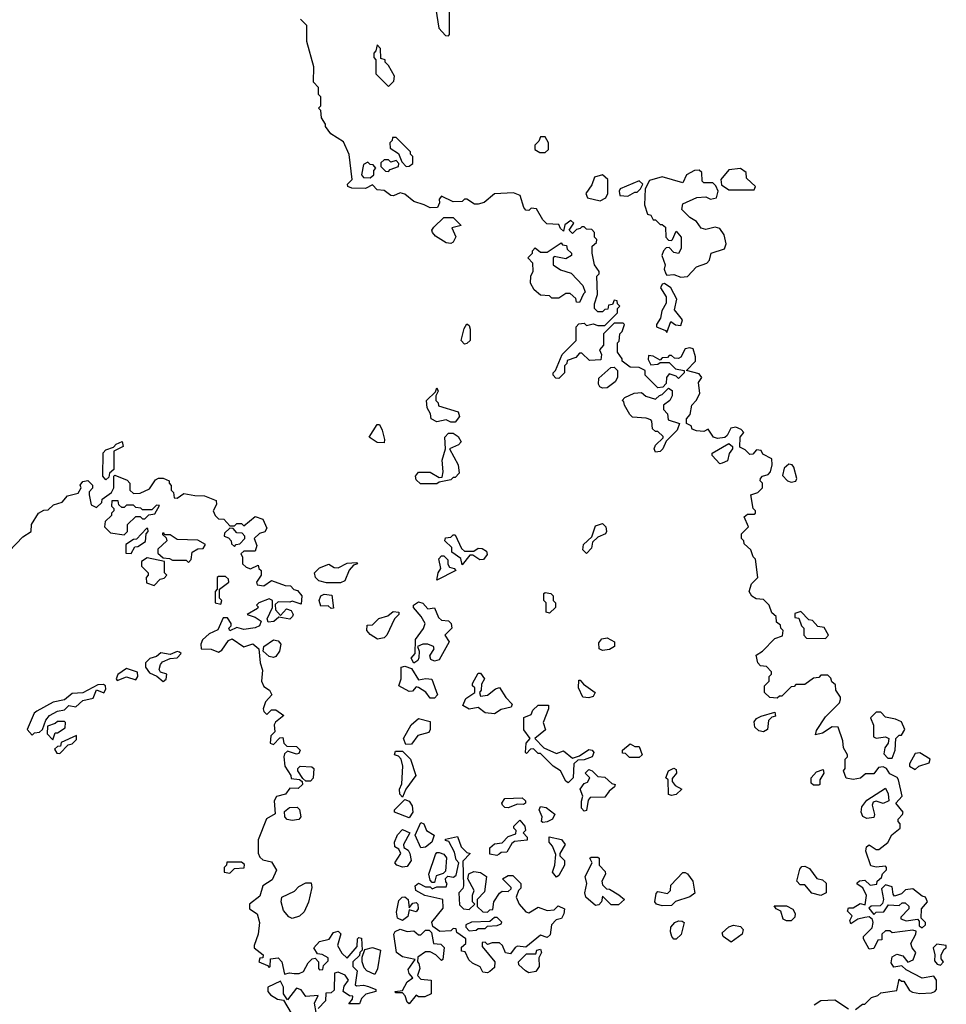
# Model space of a CAD drawing. Extents: x 2380107 to 2585170, y 384273 to 546161.
# Tile 57 of 256: x 2463871 to 2467900, y 464970 to 469250. Entities that reach past the tile are written whole.
import ezdxf

# ---------------------------------------------------------------- set-up
doc = ezdxf.new("R2010")
doc.units = 0

msp = doc.modelspace()

# ---------------------------------------------------------------- linework, layer by layer
at = {"layer": '0CON05XD'}
for points in [[(2465735, 469180), (2465740, 469185), (2465740, 469295), (2465715, 469320), (2465685, 469320), (2465680, 469295), (2465693, 469213), (2465721.7, 469181.7), (2465735, 469180)], [(2467073, 466733), (2467053.6, 466743.6), (2467042.5, 466765), (2467053, 466797), (2467080, 466825), (2467070, 466905), (2467060, 466915), (2467050, 466945), (2467021.7, 466971.7), (2467020, 466985), (2467010, 466995), (2467010, 467015), (2467040, 467045), (2467021.7, 467088.3), (2467035, 467100), (2467065, 467100), (2467070, 467105), (2467070, 467115), (2467060, 467125), (2467050, 467185), (2467080, 467195), (2467100, 467215), (2467100, 467235), (2467090, 467245), (2467092.5, 467255), (2467100, 467265), (2467125, 467272.5), (2467136.1, 467283.9), (2467143.3, 467315), (2467140.7, 467340.7), (2467101.7, 467361.7), (2467095, 467377.5), (2467075, 467380), (2467058.3, 467361.7), (2467045, 467360), (2467025, 467380), (2467001.7, 467391.7), (2467003.3, 467435), (2467020, 467455), (2467008.3, 467468.3), (2466985, 467478.8), (2466962.5, 467475), (2466947.5, 467442.5), (2466936.2, 467433.8), (2466905, 467430), (2466887.5, 467435), (2466865, 467470), (2466845, 467460), (2466813, 467463), (2466795, 467470), (2466790, 467485), (2466770, 467495), (2466770, 467515), (2466786.4, 467533.6), (2466793.3, 467575), (2466812.5, 467595), (2466827.5, 467625), (2466823, 467673), (2466837.5, 467695), (2466825, 467710), (2466770, 467725), (2466808.8, 467765), (2466810, 467785), (2466798.8, 467818.8), (2466785, 467824), (2466765, 467818.8), (2466745, 467782.5), (2466735, 467777.5), (2466718.3, 467778.3), (2466705, 467790), (2466695, 467790), (2466688.3, 467781.7), (2466665, 467780), (2466655, 467770), (2466625, 467787.5), (2466605, 467790), (2466603, 467773), (2466615, 467750), (2466645, 467752.5), (2466655, 467760), (2466695, 467760), (2466722.5, 467732.5), (2466760, 467725), (2466760, 467715), (2466735, 467690), (2466725, 467700), (2466695, 467710), (2466683.3, 467695), (2466681.7, 467668.3), (2466667.5, 467652.5), (2466645, 467650), (2466590, 467705), (2466590, 467725), (2466565, 467737.5), (2466525, 467740), (2466490, 467765), (2466490, 467775), (2466470, 467805), (2466470, 467845), (2466477, 467853), (2466480, 467885), (2466490, 467895), (2466500, 467925), (2466495, 467930), (2466455, 467930), (2466410, 467885), (2466410, 467835), (2466392.5, 467815), (2466400, 467795), (2466398.3, 467771.7), (2466348.3, 467768.3), (2466315, 467800), (2466305, 467800), (2466288.3, 467781.7), (2466251.7, 467768.3), (2466250, 467755), (2466240, 467745), (2466240, 467715), (2466215, 467690), (2466201.7, 467691.7), (2466190, 467705), (2466190, 467715), (2466200, 467725), (2466230, 467795), (2466290, 467855), (2466290, 467915), (2466301.7, 467928.3), (2466325, 467930), (2466335, 467920), (2466365, 467927.5), (2466385, 467920), (2466415, 467920), (2466470, 467975), (2466470, 467995), (2466480, 468005), (2466470, 468015), (2466468.3, 468028.3), (2466455, 468030), (2466448.3, 468011.7), (2466431.7, 468008.3), (2466428.3, 467991.7), (2466415, 467990), (2466405, 467980), (2466385, 467980), (2466370, 467995), (2466370, 468015), (2466382.5, 468055), (2466380, 468135), (2466390, 468145), (2466390, 468155), (2466370, 468185), (2466360, 468235), (2466360, 468265), (2466378.3, 468281.7), (2466380, 468295), (2466370, 468305), (2466370, 468325), (2466358.3, 468338.3), (2466335, 468340), (2466325, 468350), (2466315, 468350), (2466308.3, 468341.7), (2466291.7, 468338.3), (2466275, 468320), (2466260, 468335), (2466280, 468365), (2466267, 468377), (2466241.7, 468358.3), (2466235, 468330), (2466221.7, 468341.7), (2466215, 468360), (2466163, 468363), (2466145, 468380), (2466118.3, 468428.3), (2466095, 468430), (2466085, 468420), (2466071.7, 468421.7), (2466063, 468433), (2466047.5, 468485), (2466017.7, 468497.7), (2465935, 468492.5), (2465890, 468455), (2465865, 468447.5), (2465848.3, 468448.3), (2465815, 468470), (2465805, 468470), (2465795, 468460), (2465755, 468457.5), (2465705, 468482.5), (2465695, 468470), (2465696.7, 468453.3), (2465687, 468433), (2465655, 468432.5), (2465630, 468445), (2465585, 468460), (2465545, 468491.2), (2465525, 468497.5), (2465496.2, 468483.8), (2465485, 468486), (2465455, 468507.5), (2465425, 468510), (2465405, 468532.5), (2465375, 468515.7), (2465315, 468518), (2465297.5, 468525), (2465296.7, 468535), (2465316, 468555), (2465304, 468664), (2465278.3, 468718.3), (2465223.6, 468753.6), (2465200, 468785), (2465200, 468795), (2465183, 468823), (2465180, 468855), (2465170, 468865), (2465180, 468875), (2465180, 468915), (2465170, 468925), (2465170, 468955), (2465148.3, 468978.3), (2465150, 469045), (2465120, 469155), (2465120, 469225), (2465091.7, 469251.7)], [(2465475, 468960), (2465497, 468983), (2465500, 469005), (2465475, 469050), (2465460, 469065), (2465460, 469075), (2465441.7, 469081.7), (2465440, 469125), (2465425, 469140), (2465420, 469115), (2465410, 469105), (2465410, 469085), (2465420, 469075), (2465420, 469015), (2465475, 468960)], [(2465551.7, 468611.7), (2465565, 468612.5), (2465580, 468625), (2465580, 468655), (2465570, 468665), (2465570, 468675), (2465508.3, 468738.3), (2465491.7, 468738.3), (2465490, 468725), (2465480, 468715), (2465481.7, 468691.7), (2465518.3, 468668.3), (2465531.7, 468631.7), (2465551.7, 468611.7)], [(2466155, 468672.5), (2466170, 468685), (2466170, 468715), (2466155, 468740), (2466135, 468740), (2466128.3, 468721.7), (2466110, 468705), (2466110, 468685), (2466133, 468673), (2466155, 468672.5)], [(2465395, 468562.5), (2465410, 468575), (2465410, 468595), (2465420, 468605), (2465408.3, 468618.3), (2465395, 468620), (2465385, 468630), (2465365, 468620), (2465357.5, 468575), (2465365, 468563.3), (2465395, 468562.5)], [(2465475, 468590), (2465481.7, 468598.3), (2465518.3, 468611.7), (2465520, 468625), (2465508.3, 468638.3), (2465485, 468630), (2465475, 468640), (2465455, 468640), (2465441.7, 468628.3), (2465441.7, 468611.7), (2465461.7, 468591.7), (2465475, 468590)], [(2467065, 468510), (2467070, 468525), (2467031.7, 468561.7), (2467030, 468585), (2467005, 468602.5), (2466955, 468596.7), (2466920, 468555), (2466921.7, 468531.7), (2466955, 468510), (2467065, 468510)], [(2466395, 468462.5), (2466420, 468475), (2466427.5, 468495), (2466427.5, 468555), (2466405, 468575.8), (2466370, 468565), (2466358.3, 468531.7), (2466332.5, 468495), (2466340, 468475), (2466395, 468462.5)], [(2466745, 468130), (2466775, 468133.3), (2466814.2, 468175.8), (2466859.2, 468190.8), (2466870, 468205), (2466877.5, 468235), (2466935, 468253.3), (2466943.3, 468275), (2466933.3, 468315), (2466915, 468342.5), (2466895, 468347.5), (2466855, 468337.5), (2466833.9, 468343.9), (2466813, 468373), (2466785, 468390), (2466750, 468425), (2466755, 468450), (2466815, 468477.5), (2466855, 468480), (2466875, 468470), (2466900, 468475), (2466907.5, 468505), (2466898.3, 468528.3), (2466885, 468540), (2466845, 468540), (2466838.3, 468548.3), (2466837.5, 468585), (2466825, 468596), (2466805, 468593.8), (2466770, 468575), (2466755, 468540), (2466665, 468566.2), (2466609.3, 468550.7), (2466590, 468515), (2466587.5, 468445), (2466600, 468405), (2466615, 468400), (2466625, 468380), (2466635, 468380), (2466655, 468360), (2466665, 468360), (2466678.3, 468348.3), (2466680, 468305), (2466691.7, 468291.7), (2466705, 468290), (2466710, 468295), (2466725, 468330), (2466747.5, 468305), (2466747.5, 468255), (2466736.1, 468233.9), (2466715, 468237.5), (2466695, 468260), (2466681.7, 468258.3), (2466670, 468245), (2466662.5, 468225), (2466677.5, 468185), (2466672.5, 468165), (2466680, 468145), (2466685, 468140), (2466715, 468142.5), (2466745, 468130)], [(2466515, 468482.5), (2466545, 468500), (2466555, 468500), (2466570, 468515), (2466580, 468535), (2466565, 468550), (2466482.5, 468515), (2466477.5, 468505), (2466480, 468485), (2466515, 468482.5)], [(2465745, 468276.7), (2465725, 468280), (2465679.5, 468309.5), (2465666.2, 468325), (2465663.3, 468335), (2465672, 468348), (2465715, 468390), (2465755, 468390), (2465790, 468355), (2465750, 468345), (2465766.7, 468306.7), (2465755, 468282.5), (2465745, 468276.7)], [(2466305, 468020), (2466291.7, 468021.7), (2466288.3, 468038.3), (2466265, 468060), (2466245, 468060), (2466215, 468040), (2466185, 468040), (2466175, 468050), (2466135, 468052.5), (2466107.5, 468075), (2466092.5, 468105), (2466093.3, 468135), (2466103, 468157), (2466101.7, 468191.7), (2466080, 468215), (2466100, 468235), (2466100, 468245), (2466111.7, 468258.3), (2466135, 468240), (2466165, 468240), (2466225, 468280), (2466231.7, 468271.7), (2466248.3, 468268.3), (2466251.7, 468251.7), (2466270, 468235), (2466270, 468225), (2466245, 468210), (2466195, 468220), (2466190, 468215), (2466190, 468185), (2466223, 468163), (2466268.3, 468148.3), (2466320, 468095), (2466330, 468065), (2466321.7, 468058.3), (2466305, 468020)], [(2466685, 467890), (2466701.7, 467938.3), (2466723, 467923), (2466745, 467920), (2466752.5, 467945), (2466718.3, 467988.3), (2466727.5, 468035), (2466702.5, 468085), (2466675, 468102.5), (2466665, 468100), (2466657.5, 468085), (2466682.5, 468045), (2466681.7, 468018.3), (2466662.5, 467985), (2466657, 467953), (2466640, 467925), (2466640, 467915), (2466678.3, 467898.3), (2466685, 467890)], [(2465805, 467840), (2465790, 467855), (2465803, 467907), (2465815, 467927.5), (2465825, 467920), (2465830, 467905), (2465830, 467855), (2465815, 467842.5), (2465805, 467840)], [(2466405, 467647.5), (2466393.3, 467653.3), (2466387.5, 467665), (2466388.3, 467691.7), (2466441.7, 467738.3), (2466455, 467740), (2466470, 467725), (2466470, 467695), (2466460, 467675), (2466425, 467650), (2466405, 467647.5)], [(2465765, 467500), (2465745, 467500), (2465725, 467510), (2465685, 467502.5), (2465660, 467515), (2465657, 467537), (2465643, 467563), (2465640, 467595), (2465678.3, 467631.7), (2465685, 467650), (2465690, 467635), (2465680, 467615), (2465680, 467595), (2465690, 467585), (2465691.7, 467571.7), (2465777.5, 467545), (2465782.5, 467525), (2465765, 467500)], [(2466635, 467370), (2466630, 467385), (2466635, 467400), (2466668.3, 467431.7), (2466668.3, 467438.3), (2466645, 467460), (2466635, 467460), (2466621.7, 467471.7), (2466620, 467505), (2466615, 467510), (2466595, 467517.5), (2466535, 467522.5), (2466523.6, 467533.6), (2466500, 467575), (2466498.3, 467588.3), (2466490, 467595), (2466501.7, 467608.3), (2466543, 467627), (2466575, 467630), (2466593, 467613), (2466635, 467600), (2466653, 467617), (2466665, 467620), (2466691.7, 467648.3), (2466707.5, 467637.5), (2466707.5, 467615), (2466697.5, 467595), (2466670, 467575), (2466670, 467555), (2466687, 467537), (2466690.7, 467510.7), (2466740, 467495), (2466730, 467465), (2466681.7, 467418.3), (2466667.5, 467385), (2466655, 467372.5), (2466635, 467370)], [(2465455, 467410), (2465425, 467412.5), (2465390, 467435), (2465425, 467490), (2465435, 467490), (2465447.5, 467465), (2465457.5, 467425), (2465455, 467410)], [(2465685, 467232.5), (2465613, 467233), (2465595, 467250), (2465592.5, 467265), (2465605, 467282.5), (2465655, 467282.5), (2465695, 467260), (2465708.3, 467261.7), (2465712.5, 467285), (2465707.5, 467335), (2465722.5, 467385), (2465720, 467435), (2465735, 467452.5), (2465755, 467452.5), (2465777.7, 467437.7), (2465790, 467415), (2465778.3, 467401.7), (2465740, 467385), (2465777.5, 467315), (2465781.7, 467278.3), (2465765, 467260), (2465755, 467260), (2465745, 467250), (2465695, 467240), (2465685, 467232.5)], [(2464245, 467250), (2464232.5, 467265), (2464233, 467367), (2464245, 467380), (2464278.3, 467391.7), (2464290, 467405), (2464317, 467417), (2464320, 467395), (2464280, 467375), (2464280, 467295), (2464261.7, 467278.3), (2464258.3, 467261.7), (2464245, 467250)], [(2466915, 467320), (2466882.5, 467355), (2466882.5, 467365), (2466955, 467407.5), (2466970, 467395), (2466970, 467385), (2466956.4, 467363.6), (2466948.3, 467331.7), (2466925, 467322.5), (2466915, 467320)], [(2467225, 467240), (2467245, 467243.3), (2467250, 467255), (2467237.5, 467305), (2467230, 467315), (2467215, 467317.5), (2467195, 467300), (2467188.3, 467268.3), (2467210, 467245), (2467225, 467240)], [(2463825, 466940), (2463885, 467002.5), (2463920, 467025), (2463922.5, 467055), (2463952.5, 467105), (2463975, 467117.5), (2463995, 467120), (2464018.3, 467141.7), (2464055, 467152.5), (2464079.3, 467180.7), (2464125, 467192.5), (2464137.5, 467215), (2464133, 467227), (2464145, 467242.5), (2464167, 467247), (2464187, 467227), (2464187, 467213), (2464173, 467197), (2464172.5, 467185), (2464181.7, 467141.7), (2464205, 467130), (2464228.3, 467151.7), (2464230, 467165), (2464270, 467195), (2464280, 467215), (2464280, 467265), (2464285, 467270), (2464338.3, 467248.3), (2464350, 467235), (2464350, 467205), (2464365, 467190), (2464395, 467192.5), (2464435, 467210), (2464460.7, 467249.3), (2464475, 467257.5), (2464495, 467257.5), (2464520, 467245), (2464520, 467235), (2464530, 467225), (2464530, 467205), (2464540, 467195), (2464541.7, 467171.7), (2464555, 467170), (2464585, 467190), (2464631.7, 467181.7), (2464675, 467180), (2464725, 467160), (2464727, 467143), (2464712.5, 467115), (2464720, 467095), (2464735, 467080), (2464758.3, 467078.3), (2464785, 467050), (2464805, 467050), (2464815, 467060), (2464835, 467060), (2464845, 467050), (2464895, 467090), (2464928.3, 467078.3), (2464945, 467040), (2464936.4, 467023.6), (2464913, 467017), (2464890, 466995), (2464902.5, 466965), (2464895, 466940), (2464845, 466940), (2464831.7, 466928.3), (2464840, 466915), (2464840, 466885), (2464855, 466870), (2464875, 466862.5), (2464908.3, 466878.3), (2464910, 466865), (2464920, 466855), (2464920, 466835), (2464900, 466805), (2464903, 466793), (2464931.7, 466788.3), (2464965, 466812.5), (2465025, 466790), (2465048.3, 466788.3), (2465063, 466773), (2465078.3, 466768.3), (2465097.5, 466745), (2465095, 466710), (2465055, 466722.5), (2465045, 466717.5), (2464995, 466720), (2464981.7, 466708.3), (2464982.5, 466685), (2465005, 466660), (2465031.2, 466688.8), (2465051.7, 466681.7), (2465059.2, 466665), (2465057.1, 466655), (2465045, 466644.4), (2464997.5, 466652.5), (2464975.6, 466634.4), (2464951.2, 466631.2), (2464946.7, 466645), (2464970, 466695), (2464970, 466725), (2464955, 466732.5), (2464910, 466715), (2464900, 466705), (2464907, 466697), (2464905, 466690), (2464860, 466665), (2464895, 466652.5), (2464920, 466635), (2464913.3, 466615), (2464895, 466606), (2464845, 466599.2), (2464815, 466607.5), (2464785, 466593.3), (2464780, 466605), (2464790, 466615), (2464790, 466625), (2464775, 466650), (2464755, 466650), (2464731.7, 466598.3), (2464695, 466580), (2464665.9, 466554.1), (2464658.8, 466535), (2464660, 466515), (2464703, 466513), (2464735, 466501.2), (2464750, 466510), (2464778, 466552), (2464795, 466559.2), (2464845, 466523.3), (2464885, 466537.5), (2464910, 466515), (2464916.7, 466455), (2464927, 466423), (2464922.5, 466375), (2464932, 466352), (2464957.5, 466335), (2464967.5, 466315), (2464940, 466285), (2464930, 466255), (2464933, 466243), (2464945, 466230), (2464965, 466250), (2464985, 466250), (2465020, 466225), (2464983, 466197), (2464977.5, 466185), (2464980, 466155), (2464963, 466137), (2464960, 466105), (2464975, 466100), (2465001.7, 466128.3), (2465015, 466130), (2465020, 466105), (2465031.7, 466091.7), (2465075, 466090), (2465090, 466075), (2465085, 466060), (2465075, 466057.5), (2465035, 466070), (2465021.7, 466058.3), (2465020, 466045), (2465023.3, 466005), (2465050, 465965), (2465051.7, 465951.7), (2465087.5, 465947.5), (2465098.3, 465938.3), (2465100, 465925), (2465081.7, 465908.3), (2465045, 465910), (2465026.1, 465883.9), (2464987, 465873), (2464977.5, 465855), (2464981.7, 465798.3), (2464943.9, 465776.1), (2464907.5, 465685), (2464907, 465627), (2464915, 465610), (2464927.5, 465597.5), (2464965, 465590), (2464987, 465553), (2464968.3, 465511.7), (2464927.5, 465485), (2464915, 465440), (2464870, 465405), (2464870, 465385), (2464903, 465363), (2464913.3, 465325), (2464907.5, 465275), (2464890, 465225), (2464890, 465215), (2464930, 465185), (2464928.3, 465171.7), (2464915, 465170), (2464910, 465155), (2464948.3, 465138.3), (2464955, 465130), (2464960, 465135), (2464961.7, 465168.3), (2464995, 465172.5), (2465010, 465155), (2465021.7, 465101.7), (2465043.3, 465106.7), (2465063.6, 465103.6)], [(2464325, 467010), (2464340, 467025), (2464340, 467055), (2464375, 467090), (2464395, 467090), (2464405, 467080), (2464415, 467080), (2464431.7, 467098.3), (2464458.3, 467101.7), (2464478.3, 467138.3), (2464465, 467140), (2464445, 467120), (2464405, 467120), (2464397, 467127), (2464375, 467130), (2464365, 467140), (2464335, 467140), (2464325, 467130), (2464315, 467130), (2464301.7, 467141.7), (2464298.3, 467158.3), (2464271.7, 467158.3), (2464270, 467135), (2464280, 467125), (2464280, 467115), (2464270, 467105), (2464270, 467095), (2464241.7, 467068.3), (2464240, 467045), (2464265, 467020), (2464325, 467010)], [(2466335, 466930), (2466320, 466945), (2466321.7, 466968.3), (2466358.3, 467001.7), (2466375, 467050), (2466405, 467060), (2466420, 467045), (2466422.5, 467025), (2466417.5, 467015), (2466385, 467000), (2466361.7, 466978.3), (2466357, 466953), (2466335, 466930)], [(2464355, 466930), (2464371.7, 466958.3), (2464385, 466960), (2464418.3, 466981.7), (2464420, 467015), (2464430, 467025), (2464428.3, 467038.3), (2464421.7, 467038.3), (2464378.3, 466991.7), (2464365, 466990), (2464331.7, 466968.3), (2464331.7, 466931.7), (2464355, 466930)], [(2464605, 466890), (2464617, 466903), (2464620, 466935), (2464645, 466950), (2464668.3, 466951.7), (2464678.3, 466968.3), (2464645, 466987.5), (2464555, 466990), (2464525, 467010), (2464500, 467010), (2464498.3, 467018.3), (2464491.7, 467018.3), (2464491.7, 467011.7), (2464508.3, 466998.3), (2464510, 466985), (2464471.7, 466948.3), (2464471.7, 466931.7), (2464495, 466910), (2464521.7, 466908.3), (2464535, 466900), (2464595, 466900), (2464605, 466890)], [(2464805, 466960), (2464811.7, 466968.3), (2464828.3, 466971.7), (2464850, 466995), (2464850, 467005), (2464838.3, 467018.3), (2464815, 467020), (2464798.3, 467038.3), (2464785, 467040), (2464761.7, 467018.3), (2464760, 467005), (2464778.3, 466998.3), (2464790, 466985), (2464791.7, 466971.7), (2464805, 466960)], [(2465795, 466880), (2465788.3, 466908.3), (2465750, 466935), (2465750, 466955), (2465720, 466985), (2465721.7, 466998.3), (2465745, 467000), (2465755, 467010), (2465765, 467010), (2465791.7, 466951.7), (2465805, 466940), (2465845, 466940), (2465865, 466952.5), (2465881.7, 466951.7), (2465900, 466940), (2465903.3, 466925), (2465887, 466903), (2465871.7, 466901.7), (2465841.7, 466921.7), (2465828.3, 466921.7), (2465795, 466880)], [(2464455, 466790), (2464481.7, 466818.3), (2464498.3, 466821.7), (2464510, 466835), (2464500, 466845), (2464500, 466895), (2464425, 466910), (2464400, 466895), (2464400, 466875), (2464430, 466845), (2464430, 466835), (2464420, 466825), (2464421.7, 466801.7), (2464455, 466790)], [(2465265, 466802.5), (2465205, 466802.5), (2465171.2, 466811.2), (2465157.5, 466825), (2465152.5, 466845), (2465175, 466867.5), (2465215, 466882.5), (2465238.3, 466868.3), (2465255, 466867.5), (2465295, 466887.5), (2465335, 466890), (2465340, 466885), (2465321.7, 466878.3), (2465303, 466857), (2465285, 466810), (2465265, 466802.5)], [(2465685, 466813.8), (2465690, 466845), (2465702.5, 466865), (2465693.6, 466906.4), (2465705, 466920), (2465715, 466920), (2465731.7, 466901.7), (2465732.5, 466882.5), (2465740, 466870), (2465760, 466865), (2465766.7, 466855), (2465685, 466813.8)], [(2464745, 466710), (2464750, 466725), (2464740, 466735), (2464740, 466775), (2464780, 466805), (2464778.3, 466818.3), (2464765, 466830), (2464735, 466830), (2464730, 466825), (2464730, 466775), (2464720, 466765), (2464720, 466715), (2464745, 466710)], [(2466175, 466670), (2466160, 466675), (2466160, 466715), (2466150, 466725), (2466150, 466755), (2466155, 466760), (2466180, 466755), (2466190, 466745), (2466190, 466725), (2466200, 466715), (2466200, 466695), (2466175, 466670)], [(2465225, 466690), (2465211.7, 466701.7), (2465180.7, 466700.7), (2465173.3, 466725), (2465180, 466745), (2465195, 466752.5), (2465228.3, 466748.3), (2465235, 466692.5), (2465225, 466690)], [(2465585, 466452.5), (2465572.5, 466475), (2465590, 466495), (2465592.5, 466555), (2465627, 466603), (2465633.3, 466625), (2465616.7, 466655), (2465582.5, 466695), (2465583.3, 466705), (2465605, 466719.2), (2465624.1, 466714.1), (2465645, 466688.8), (2465675, 466693.3), (2465691.2, 466651.2), (2465705, 466640), (2465735, 466637.5), (2465746.7, 466625), (2465750, 466605), (2465720, 466575), (2465737.5, 466545), (2465695, 466467.5), (2465675, 466461.2), (2465658.3, 466468.3), (2465653.8, 466485), (2465672.5, 466515), (2465670, 466525), (2465645, 466535.8), (2465624, 466536), (2465600, 466525), (2465607.5, 466505), (2465606.7, 466476.7), (2465602.5, 466465), (2465585, 466452.5)], [(2467505, 464947.5), (2467535, 464970), (2467545, 464970), (2467575, 465000), (2467601.7, 465008.3), (2467615, 465020), (2467685, 465030), (2467695, 465080), (2467705, 465070), (2467715, 465070), (2467740, 465030), (2467752.5, 465022.5), (2467785, 465016.7), (2467835, 465020), (2467850, 465025), (2467857.5, 465035), (2467857.5, 465075), (2467845, 465092.5), (2467795, 465083.3), (2467725, 465120), (2467707, 465137), (2467671.7, 465131.7), (2467660.8, 465150.8), (2467664.3, 465175.7), (2467685, 465188), (2467710.5, 465180.5), (2467732.5, 465152.5), (2467756.4, 465163.6), (2467767.5, 465195), (2467751.2, 465215), (2467746.2, 465235), (2467767.5, 465275), (2467768.3, 465288.3), (2467755, 465292.5), (2467665, 465280), (2467655, 465290), (2467635, 465290), (2467620, 465275), (2467620, 465250), (2467601.7, 465248.3), (2467585, 465212.5), (2467565, 465210), (2467540, 465255), (2467540, 465265), (2467577, 465303), (2467582.5, 465325), (2467578.3, 465338.3), (2467565, 465350), (2467545, 465347.5), (2467515, 465340), (2467485, 465320), (2467480, 465335), (2467490, 465355), (2467470, 465375), (2467475, 465390), (2467495, 465390), (2467525, 465407.5), (2467547.5, 465402.5), (2467553, 465443), (2467536.7, 465476.7), (2467511.7, 465491.7), (2467511.7, 465498.3), (2467523, 465507), (2467545, 465510), (2467568.3, 465488.3), (2467598.3, 465491.7), (2467600, 465505), (2467618.3, 465521.7), (2467623, 465537), (2467640, 465555), (2467640, 465565), (2467635, 465570), (2467595, 465566.7), (2467572.5, 465572.5), (2467550, 465635), (2467552.5, 465655), (2467565, 465662.5), (2467595, 465642.5), (2467607, 465643), (2467646.4, 465673.6), (2467663.6, 465706.4), (2467700, 465735), (2467700, 465755), (2467690, 465765), (2467690, 465775), (2467710, 465795), (2467712.5, 465805), (2467680, 465845), (2467707.5, 465875), (2467692.5, 465945), (2467686.4, 465956.4), (2467655, 465972.5), (2467640, 465995), (2467625, 466002.5), (2467605, 466000), (2467585, 465972.5), (2467548.3, 465971.7), (2467527, 465953), (2467495, 465947.5), (2467465, 465952.5), (2467452.5, 465985), (2467460, 465995), (2467460, 466035), (2467470, 466045), (2467470, 466055), (2467452.5, 466085), (2467450, 466115), (2467430, 466175), (2467403.6, 466176.4), (2467361.7, 466148.3), (2467331.7, 466141.7), (2467335, 466160), (2467375, 466220), (2467435, 466280), (2467440, 466295), (2467440, 466305), (2467420, 466335), (2467418.3, 466358.3), (2467401.7, 466371.7), (2467398.3, 466388.3), (2467385, 466400), (2467355, 466400), (2467345, 466390), (2467323, 466387), (2467285, 466360), (2467245, 466360), (2467238.3, 466351.7), (2467225, 466350), (2467185, 466310), (2467175, 466310), (2467165, 466300), (2467133, 466303), (2467110, 466325), (2467110, 466355), (2467130, 466375), (2467130, 466395), (2467140, 466405), (2467140, 466415), (2467118.3, 466438.3), (2467091.7, 466441.7), (2467080, 466455), (2467073, 466487), (2467100, 466505), (2467155, 466560), (2467188.3, 466571.7), (2467190, 466595), (2467180, 466605), (2467178.3, 466618.3), (2467161.7, 466631.7), (2467160, 466655), (2467141.7, 466671.7), (2467130, 466705), (2467105, 466730), (2467073, 466733)], [(2465427, 466557), (2465395, 466577.5), (2465380, 466595), (2465381.7, 466618.3), (2465405, 466620), (2465433, 466647), (2465471.7, 466658.3), (2465495, 466677.5), (2465520, 466675), (2465520, 466665), (2465500, 466645), (2465467.5, 466575), (2465455, 466563.3), (2465427, 466557)], [(2467375, 466560), (2467387.5, 466575), (2467368.3, 466608.3), (2467341.7, 466611.7), (2467318.3, 466638.3), (2467301.7, 466641.7), (2467267, 466677), (2467241.7, 466668.3), (2467241.7, 466651.7), (2467258.3, 466648.3), (2467270, 466615), (2467280, 466605), (2467280, 466575), (2467291.7, 466561.7), (2467375, 466560)], [(2464975, 466477.5), (2464955, 466482.5), (2464930, 466505), (2464932.5, 466525), (2464975, 466553.8), (2464995, 466550), (2465006.1, 466536.1), (2465000, 466505), (2464985, 466482.5), (2464975, 466477.5)], [(2466405, 466507.5), (2466390, 466515), (2466388.3, 466541.7), (2466401.7, 466558.3), (2466425, 466562.5), (2466457.5, 466545), (2466457.5, 466525), (2466435, 466512.5), (2466405, 466507.5)], [(2464495, 466372.5), (2464507, 466383), (2464510, 466405), (2464483, 466413), (2464477.5, 466425), (2464482.3, 466447.7), (2464491.7, 466458.3), (2464525, 466472.5), (2464555, 466476.7), (2464572.5, 466495), (2464565, 466500), (2464555, 466503.3), (2464525, 466490), (2464485, 466497.5), (2464465, 466482.5), (2464436.4, 466473.6), (2464417.5, 466455), (2464418, 466435), (2464435, 466411.2), (2464467, 466397), (2464495, 466372.5)], [(2464295, 466377.5), (2464335, 466394), (2464375, 466380), (2464383.8, 466395), (2464383, 466413), (2464335, 466430), (2464297, 466403), (2464290, 466385), (2464295, 466377.5)], [(2465675, 466300), (2465655, 466300), (2465636.4, 466326.4), (2465605, 466347.5), (2465595, 466350), (2465578.3, 466331.7), (2465565, 466330), (2465520, 466355), (2465530, 466385), (2465530, 466435), (2465545, 466440), (2465575, 466430), (2465605, 466380), (2465636.4, 466386.4), (2465663, 466383), (2465687.5, 466315), (2465675, 466300)], [(2465935, 466232.5), (2465895, 466237.5), (2465865, 466260), (2465825, 466252.5), (2465798.3, 466268.3), (2465810.5, 466299.5), (2465850, 466325), (2465850, 466345), (2465840, 466355), (2465840, 466365), (2465865, 466410), (2465875, 466410), (2465892.5, 466385), (2465878.3, 466361.7), (2465877.5, 466335), (2465870, 466325), (2465875, 466310), (2465905, 466314), (2465939.3, 466340.7), (2465957, 466347), (2465985, 466303.3), (2466012.5, 466275), (2466008.3, 466261.7), (2465965, 466251.2), (2465935, 466232.5)], [(2466345, 466302.5), (2466320, 466305), (2466300, 466345), (2466301.7, 466378.3), (2466308.3, 466378.3), (2466321.7, 466361.7), (2466372.5, 466325), (2466365, 466307.5), (2466345, 466302.5)], [(2463925, 466140), (2463935, 466150), (2463957, 466153), (2463970, 466165), (2463983.8, 466205), (2464000, 466225), (2464035, 466243.8), (2464065, 466250), (2464085, 466268.8), (2464115, 466262.5), (2464145, 466291.2), (2464190, 466300), (2464205, 466337.5), (2464236.7, 466323.3), (2464245, 466340), (2464243.6, 466353.6), (2464235, 466360), (2464210.7, 466359.3), (2464145.8, 466324.2), (2464098.3, 466321.7), (2464065.9, 466294.1), (2464016.1, 466283.9), (2463945.9, 466244.1), (2463934.1, 466235.9), (2463903.3, 466165), (2463925, 466140)], [(2466255, 465932.5), (2466245, 465940), (2466222.5, 465985), (2466190, 466005), (2466135, 466060), (2466125, 466060), (2466105, 466080), (2466091.7, 466078.3), (2466075, 466060), (2466070, 466065), (2466072.5, 466105), (2466090, 466125), (2466063, 466163), (2466063, 466217), (2466095, 466230), (2466101.7, 466248.3), (2466125, 466270), (2466170, 466270), (2466170, 466255), (2466147.5, 466195), (2466157.5, 466162.5), (2466110, 466125), (2466150, 466085), (2466205, 466060), (2466235, 466072.5), (2466275, 466040), (2466305, 466050), (2466345, 466077.5), (2466360, 466075), (2466367.5, 466065), (2466360, 466045), (2466325, 466032.5), (2466298.3, 466031.7), (2466280, 466015), (2466277.5, 465955), (2466255, 465932.5)], [(2465550, 466100), (2465540, 466125), (2465573.3, 466185), (2465605, 466212.5), (2465655, 466200), (2465656, 466165), (2465649.2, 466150.8), (2465601.9, 466138.1), (2465575, 466101.2), (2465550, 466100)], [(2467105, 466153.8), (2467085, 466158.8), (2467066.7, 466175), (2467065, 466197.5), (2467075, 466212.5), (2467095, 466222.5), (2467155, 466240), (2467157, 466223), (2467141.7, 466218.3), (2467127, 466203), (2467122.5, 466165), (2467105, 466153.8)], [(2467665, 466040), (2467677.5, 466075), (2467680, 466125), (2467695, 466140), (2467705, 466140), (2467720, 466165), (2467705, 466197.5), (2467679.3, 466209.3), (2467635, 466217.5), (2467615, 466240), (2467595, 466240), (2467570, 466215), (2467583, 466183), (2467583, 466133), (2467595, 466127.5), (2467635, 466132.5), (2467650, 466125), (2467647.5, 466105), (2467632.5, 466085), (2467628.3, 466058.3), (2467645, 466040), (2467665, 466040)], [(2464015, 466120), (2464025, 466150), (2464035, 466150), (2464068.3, 466171.7), (2464070, 466195), (2464065, 466200), (2464035, 466200), (2464025, 466190), (2463991.7, 466178.3), (2463990, 466145), (2464015, 466120)], [(2464045, 466060), (2464081.7, 466098.3), (2464098.3, 466101.7), (2464118.3, 466121.7), (2464118.3, 466138.3), (2464051.7, 466108.3), (2464048.3, 466091.7), (2464035, 466090), (2464021.7, 466078.3), (2464031.7, 466061.7), (2464045, 466060)], [(2466565, 466042.5), (2466523, 466043), (2466505, 466060), (2466491.7, 466061.7), (2466492.5, 466075), (2466525, 466102.5), (2466545, 466090), (2466565, 466090), (2466577.5, 466055), (2466565, 466042.5)], [(2465535, 465870), (2465523, 465883), (2465522.5, 465905), (2465531.7, 465928.3), (2465536.7, 466005), (2465530, 466035), (2465518.3, 466048.3), (2465500, 466055), (2465505, 466070), (2465535, 466070), (2465570, 466035), (2465593.8, 465965), (2465550, 465905), (2465535, 465870)], [(2467765, 465990), (2467780, 466005), (2467825, 466020), (2467830, 466035), (2467785, 466062.5), (2467765, 466060), (2467740, 466015), (2467740, 466005), (2467765, 465990)], [(2465135, 465940), (2465115, 465940), (2465101.7, 465951.7), (2465080, 465985), (2465080, 465995), (2465090, 466005), (2465141.7, 466001.7), (2465150, 465995), (2465147, 465953), (2465135, 465940)], [(2466325, 465810), (2466313, 465823), (2466313, 465853), (2466320, 465875), (2466307.5, 465905), (2466325, 465930), (2466340, 465935), (2466350, 465955), (2466330, 465975), (2466345, 465990), (2466360, 465985), (2466385, 465960), (2466415, 465957.5), (2466445, 465930), (2466460, 465925), (2466457.5, 465915), (2466433.6, 465896.4), (2466415, 465870), (2466351.7, 465868.3), (2466343, 465857), (2466335, 465812.5), (2466325, 465810)], [(2466705, 465877.5), (2466691.7, 465881.7), (2466690, 465945), (2466680, 465955), (2466692.5, 465985), (2466715, 465996.7), (2466725, 465990), (2466726.7, 465975), (2466708.3, 465951.7), (2466708.3, 465938.3), (2466720.7, 465920.7), (2466750, 465905), (2466725, 465882.5), (2466705, 465877.5)], [(2467345, 465922.5), (2467323, 465923), (2467311.7, 465931.7), (2467312.5, 465955), (2467335, 465980), (2467365, 465990), (2467367.5, 465975), (2467350, 465945), (2467350, 465925), (2467345, 465922.5)], [(2467555, 465777.5), (2467537, 465787), (2467530, 465805), (2467532.3, 465827.7), (2467555, 465857.5), (2467635, 465910), (2467647.5, 465885), (2467650, 465855), (2467625, 465843.3), (2467595, 465852.5), (2467581.7, 465848.3), (2467577.5, 465835), (2467587.5, 465795), (2467585, 465782.5), (2467555, 465777.5)], [(2465565, 465780), (2465500, 465805), (2465500, 465815), (2465545, 465860), (2465565, 465852.5), (2465576.7, 465833.3), (2465580, 465805), (2465565, 465780)], [(2465995, 465823.3), (2465980, 465825), (2465970, 465835), (2465967.5, 465845), (2465980, 465865), (2466055, 465867.5), (2466070, 465855), (2466070, 465845), (2466061.7, 465838.3), (2466035, 465840), (2465995, 465823.3)], [(2465055, 465768.8), (2465033.9, 465773.9), (2465023.3, 465785), (2465021.7, 465808.3), (2465044.2, 465825.8), (2465077, 465827), (2465087, 465817), (2465092.5, 465785), (2465085, 465773.8), (2465055, 465768.8)], [(2466145, 465760), (2466140, 465765), (2466142.5, 465785), (2466130, 465815), (2466135, 465830), (2466160, 465825), (2466197, 465797), (2466187.5, 465775), (2466165, 465762.5), (2466145, 465760)], [(2465615, 465650), (2465590, 465705), (2465615, 465760), (2465627.5, 465755), (2465640, 465725), (2465672.5, 465705), (2465662.5, 465675), (2465635, 465652.5), (2465615, 465650)], [(2465945, 465617.5), (2465915, 465622.5), (2465915, 465650), (2465935, 465667.5), (2465968.3, 465671.7), (2465995, 465700), (2466028.3, 465711.7), (2466030, 465725), (2466020, 465735), (2466020, 465745), (2466045, 465770), (2466067.5, 465745), (2466070, 465725), (2466060, 465715), (2466077, 465697), (2466077, 465683), (2466023, 465677), (2466010.7, 465669.3), (2465988.3, 465631.7), (2465965, 465630), (2465955, 465622.5), (2465945, 465617.5)], [(2465535, 465566.2), (2465510, 465575), (2465502.5, 465585), (2465527.5, 465625), (2465520, 465645), (2465502.5, 465655), (2465500, 465675), (2465513, 465707), (2465535, 465730), (2465567.5, 465715), (2465540, 465665), (2465541.7, 465651.7), (2465559.3, 465639.3), (2465567.5, 465625), (2465573.3, 465595), (2465555, 465568.8), (2465535, 465566.2)], [(2465905, 465107.5), (2465885, 465110), (2465873, 465133), (2465839.3, 465149.3), (2465823.8, 465163.8), (2465808.3, 465198.3), (2465791.7, 465201.7), (2465791.7, 465218.3), (2465810, 465235), (2465810, 465255), (2465771.7, 465281.7), (2465768.3, 465298.3), (2465755, 465300), (2465745, 465290), (2465697, 465287), (2465667.5, 465307.5), (2465663, 465327), (2465711.7, 465388.3), (2465710, 465425), (2465633, 465443), (2465593.3, 465465), (2465590, 465485), (2465605, 465496.7), (2465635, 465480), (2465655, 465480), (2465665, 465472.5), (2465685, 465480), (2465725, 465480), (2465730, 465495), (2465723, 465503), (2465722.5, 465517.5), (2465732.5, 465527.5), (2465756.7, 465523.3), (2465768.3, 465531.7), (2465780, 465585), (2465768.3, 465598.3), (2465761.7, 465631.7), (2465737, 465677), (2465721.7, 465681.7), (2465721.7, 465688.3), (2465775, 465700), (2465790, 465655), (2465815, 465630), (2465830, 465625), (2465798.3, 465591.7), (2465800, 465485), (2465797, 465473), (2465780, 465455), (2465783, 465403), (2465800, 465385), (2465825, 465382.5), (2465850, 465405), (2465840, 465415), (2465840, 465445), (2465847.5, 465465), (2465820, 465515), (2465823.3, 465536.7), (2465845, 465546.7), (2465875, 465542.5), (2465900, 465525), (2465891.7, 465458.3), (2465860, 465425), (2465860, 465395), (2465885, 465372.5), (2465905, 465370), (2465915, 465380), (2465928.3, 465381.7), (2465932.5, 465415), (2465957, 465453), (2465968.3, 465461.7), (2465995, 465460), (2466008.3, 465471.7), (2466008.3, 465478.3), (2465970, 465515), (2465995, 465530), (2466015, 465530), (2466050, 465495), (2466050, 465475), (2466040, 465465), (2466030, 465435), (2466042.5, 465405), (2466071.7, 465371.7), (2466085, 465367.5), (2466125, 465392.5), (2466165, 465377.5), (2466195, 465380), (2466211.7, 465398.3), (2466240, 465385), (2466237, 465363), (2466226.4, 465343.6), (2466203, 465337), (2466183.9, 465316.1), (2466177.5, 465272.5), (2466165, 465260), (2466135, 465270), (2466071.7, 465218.3), (2466035, 465222.5), (2466025, 465217.5), (2466005, 465190), (2465983.6, 465193.6), (2465970, 465225), (2465957, 465237), (2465925, 465237.5), (2465905, 465230), (2465895, 465240), (2465881.7, 465238.3), (2465881.7, 465221.7), (2465937.5, 465155), (2465935, 465130), (2465915, 465112.5), (2465905, 465107.5)], [(2466205, 465522.5), (2466187.5, 465545), (2466197.5, 465575), (2466201.7, 465621.7), (2466187, 465657), (2466172.5, 465675), (2466172.5, 465697.5), (2466227, 465687), (2466242.5, 465665), (2466220, 465625), (2466220, 465615), (2466240, 465595), (2466240, 465575), (2466215, 465530), (2466205, 465522.5)], [(2465675, 465500), (2465665, 465500), (2465655, 465510), (2465650, 465535), (2465678.3, 465621.7), (2465685, 465630), (2465695, 465630), (2465715, 465622.5), (2465727, 465607), (2465721.7, 465548.3), (2465711.7, 465538.3), (2465681.7, 465528.3), (2465675, 465500)], [(2466375, 465400), (2466332.5, 465435), (2466327.5, 465455), (2466336.7, 465495), (2466330, 465525), (2466360, 465585), (2466350, 465605), (2466355, 465610), (2466385, 465610), (2466390, 465605), (2466390, 465575), (2466417, 465547), (2466417.5, 465535), (2466402.5, 465505), (2466405, 465490), (2466421.7, 465471.7), (2466435, 465470), (2466476.1, 465446.1), (2466500, 465425), (2466475, 465402.5), (2466443, 465403), (2466405, 465440), (2466400, 465415), (2466388.3, 465401.7), (2466375, 465400)], [(2464785, 465540), (2464805, 465560), (2464847, 465563), (2464848.3, 465578.3), (2464835, 465587.5), (2464771.7, 465588.3), (2464770, 465575), (2464760, 465565), (2464760, 465545), (2464785, 465540)], [(2467355, 465442.5), (2467315, 465452.5), (2467285, 465490), (2467265, 465490), (2467250, 465505), (2467263, 465557), (2467271.7, 465568.3), (2467285, 465570), (2467305, 465560), (2467337, 465517), (2467361.7, 465511.7), (2467377, 465497), (2467377.5, 465455), (2467355, 465442.5)], [(2466665, 465397.5), (2466640, 465405), (2466632.5, 465415), (2466638.3, 465451.7), (2466645, 465460), (2466688.3, 465451.7), (2466700, 465465), (2466701.7, 465488.3), (2466755, 465542.5), (2466765, 465542.5), (2466775, 465537.5), (2466797.5, 465505), (2466807, 465453), (2466785, 465436.7), (2466723, 465417), (2466705, 465400), (2466665, 465397.5)], [(2465055, 465342.5), (2465040.7, 465350.7), (2465018.3, 465378.3), (2465007.5, 465415), (2465010, 465435), (2465065, 465462.5), (2465085, 465482.5), (2465115, 465497.5), (2465138.3, 465498.3), (2465141.7, 465478.3), (2465126.4, 465413.6), (2465108.3, 465371.7), (2465087, 465353), (2465055, 465342.5)], [(2467795, 465302.5), (2467810, 465315), (2467810, 465325), (2467790, 465345), (2467792.5, 465385), (2467817.5, 465415), (2467810, 465435), (2467795, 465440), (2467755, 465472.5), (2467723, 465467), (2467705, 465450), (2467675, 465440), (2467668.3, 465448.3), (2467665, 465480), (2467635, 465490), (2467618.3, 465471.7), (2467626.7, 465425), (2467622.5, 465407.5), (2467611.7, 465398.3), (2467573.3, 465396.7), (2467562.5, 465387.5), (2467585, 465360), (2467595, 465370), (2467628.3, 465371.7), (2467648.3, 465401.7), (2467695, 465400), (2467708.3, 465411.7), (2467721.7, 465411.7), (2467737, 465397), (2467737.5, 465385), (2467701.7, 465348.3), (2467701.7, 465341.7), (2467725, 465332.5), (2467775, 465340), (2467781.7, 465331.7), (2467781.7, 465311.7), (2467795, 465302.5)], [(2465535, 465333.8), (2465513.9, 465343.9), (2465509.3, 465370.7), (2465519.3, 465420.7), (2465533.9, 465436.1), (2465545, 465436.7), (2465560, 465425), (2465565, 465390), (2465580.7, 465409.3), (2465595, 465412.5), (2465602.5, 465405), (2465603.3, 465385), (2465595, 465372.5), (2465565, 465380), (2465558.3, 465351.7), (2465535, 465333.8)], [(2467225, 465332.5), (2467205, 465332.5), (2467190.7, 465340.7), (2467180, 465375), (2467160, 465385), (2467151.7, 465398.3), (2467205, 465397.5), (2467233, 465383), (2467242.5, 465365), (2467241.7, 465348.3), (2467225, 465332.5)], [(2465825, 465290), (2465855, 465292.5), (2465865, 465300), (2465895, 465300), (2465905, 465310), (2465947, 465313), (2465965, 465320), (2465967, 465327), (2465947, 465347), (2465935, 465347.5), (2465915, 465330), (2465835, 465326.7), (2465810, 465315), (2465810, 465305), (2465825, 465290)], [(2466725, 465252.5), (2466715, 465252.5), (2466706.7, 465265), (2466700, 465285), (2466702.5, 465305), (2466720, 465325), (2466735, 465332.5), (2466751.7, 465331.7), (2466760, 465325), (2466747, 465273), (2466725, 465252.5)], [(2466965, 465240), (2466930, 465265), (2466925, 465280), (2466955, 465306.7), (2466975, 465313.3), (2467005, 465307.5), (2467016.7, 465295), (2467012.5, 465275), (2466965, 465240)], [(2465063.6, 465103.6), (2465086.4, 465103.6), (2465105, 465112.5), (2465125, 465150), (2465143, 465167), (2465155, 465170), (2465170, 465155), (2465170, 465125), (2465175, 465120), (2465188.3, 465121.7), (2465191.7, 465138.3), (2465211.7, 465158.3), (2465211.7, 465171.7), (2465186.4, 465186.4), (2465165, 465190), (2465150, 465215), (2465175, 465242.5), (2465216.7, 465253.3), (2465235, 465282.5), (2465255, 465287.5), (2465267, 465277), (2465252.5, 465225), (2465271.7, 465191.7), (2465295, 465170), (2465338.3, 465221.7), (2465340, 465255), (2465345, 465260), (2465357, 465257), (2465360, 465205), (2465350, 465195), (2465348.3, 465181.7), (2465320, 465155), (2465320, 465135), (2465337.5, 465115), (2465330, 465055), (2465335, 465050), (2465365, 465052.5), (2465387, 465047), (2465420, 465035), (2465420, 465025), (2465376.4, 465013.6), (2465357.5, 464995), (2465348.3, 464971.7), (2465301.7, 464971.7), (2465318.3, 464991.7), (2465320, 465005), (2465305, 465007.5), (2465277.5, 465025), (2465281.2, 465048.8), (2465300, 465075), (2465286.4, 465096.4), (2465255, 465110), (2465240, 465105), (2465238.3, 465031.7), (2465225, 465020), (2465201.7, 465018.3), (2465200, 464985), (2465168.3, 464951.7)], [(2465565, 464972.5), (2465555, 464980), (2465546.7, 465006.7), (2465535, 465020), (2465505, 465020), (2465503.3, 465025), (2465535, 465030), (2465555, 465067.5), (2465580, 465085), (2465563.9, 465103.9), (2465559.3, 465120.7), (2465590, 465165), (2465535, 465175.8), (2465508.8, 465195), (2465497.5, 465275), (2465503.6, 465286.4), (2465525, 465296.7), (2465555, 465286.7), (2465585, 465290), (2465605, 465272.5), (2465615, 465272.5), (2465635, 465292.5), (2465651.7, 465291.7), (2465661.7, 465281.7), (2465670, 465235), (2465701.7, 465231.7), (2465717, 465217), (2465710, 465165), (2465705, 465160), (2465680, 465185), (2465655, 465197.5), (2465635, 465197.5), (2465602.5, 465175), (2465600, 465155), (2465607, 465147), (2465610, 465125), (2465600, 465095), (2465615, 465080), (2465660, 465075), (2465660, 465015), (2465633, 465003), (2465605, 465002.5), (2465595, 465010), (2465565, 464972.5)], [(2467875, 465140), (2467887.5, 465155), (2467878.3, 465168.3), (2467877.5, 465185), (2467890.7, 465209.3), (2467900, 465215), (2467900, 465225), (2467858.3, 465231.7), (2467842.5, 465215), (2467850, 465185), (2467848.3, 465158.3), (2467860, 465145), (2467875, 465140)], [(2465415, 465100), (2465380, 465115), (2465368.3, 465128.3), (2465360, 465155), (2465360, 465175), (2465371.7, 465208.3), (2465405, 465217.5), (2465440, 465205), (2465426.4, 465123.6), (2465415, 465100)], [(2466085, 465107.5), (2466070, 465115), (2466041.7, 465141.7), (2466040, 465155), (2466075, 465190), (2466115, 465190), (2466120, 465205), (2466135, 465210), (2466140, 465195), (2466128.3, 465171.7), (2466130, 465135), (2466115, 465113.3), (2466085, 465107.5)], [(2465160, 464935), (2465152.5, 464975), (2465168.3, 465008.3), (2465115, 465003.3), (2465095, 465032.5), (2465075, 465040), (2465035, 464990), (2465017.5, 465015), (2465017.5, 465045), (2465005, 465070), (2464950, 465045), (2464950, 465025), (2464960.7, 465010.7), (2464992.3, 464992.3), (2465018.3, 464988.3), (2465051.7, 464931.7)], [(2467325, 464967.5), (2467355, 464986), (2467415, 464990), (2467475, 464950)]]:
    msp.add_lwpolyline(points, dxfattribs=at)

doc.saveas('drawing.dxf')
